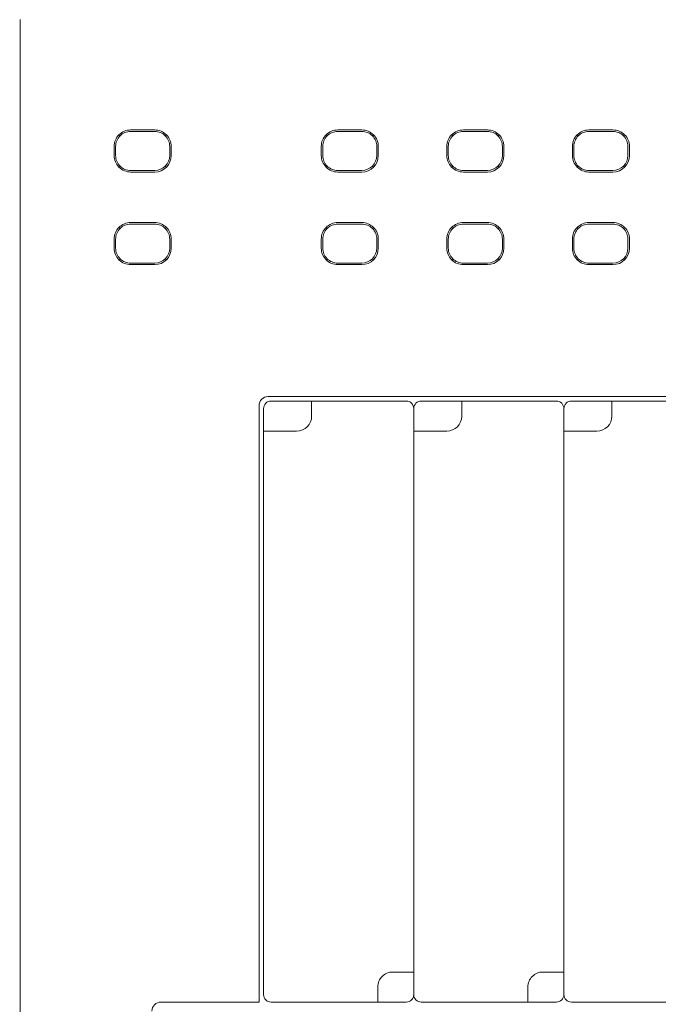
# Model space of a CAD drawing. Header units: millimetres. Extents: x -1114 to 1396, y -630 to 631.
# Tile 161 of 256: x -50 to -28, y -162 to -129. Entities that reach past the tile are written whole.
import ezdxf

# ---------------------------------------------------------------- set-up
doc = ezdxf.new("R2010")
doc.units = ezdxf.units.MM
doc.header["$MEASUREMENT"] = 0

msp = doc.modelspace()

# ---------------------------------------------------------------- linework, layer by layer
at = {"lineweight": 18}
for points, knots in [([(1038.9843, -629.7647), (1038.9843, -629.7647), (-1111.4882, -629.7647), (-1111.4882, -629.7647), (-1111.4882, -629.7647), (-1111.4882, -629.7647), (-1111.4882, 630.7883), (-1111.4882, 630.7883), (-1111.4882, 630.7883), (-1111.4882, 630.7883), (1038.9843, 630.7883), (1038.9843, 630.7883)], [0, 0, 0, 0, 0.3333333, 0.3333333, 0.3333333, 0.3333333, 0.6666667, 0.6666667, 0.6666667, 0.6666667, 1, 1, 1, 1]), ([(-46.0676, -132.6273), (-46.2135, -132.6273), (-46.3534, -132.6852), (-46.4566, -132.7884), (-46.4566, -132.7884), (-46.5597, -132.8916), (-46.6177, -133.0315), (-46.6177, -133.1774)], [0, 0, 0, 0, 0.5, 0.5, 0.5, 0.5, 1, 1, 1, 1]), ([(-46.0676, -132.6774), (-46.2002, -132.6774), (-46.3274, -132.73), (-46.4212, -132.8238), (-46.4212, -132.8238), (-46.5149, -132.9176), (-46.5676, -133.0447), (-46.5676, -133.1774)], [0, 0, 0, 0, 0.5, 0.5, 0.5, 0.5, 1, 1, 1, 1]), ([(-44.7176, -133.1774), (-44.7176, -133.0315), (-44.7755, -132.8916), (-44.8787, -132.7884), (-44.8787, -132.7884), (-44.9818, -132.6852), (-45.1217, -132.6273), (-45.2676, -132.6273)], [0, 0, 0, 0, 0.5, 0.5, 0.5, 0.5, 1, 1, 1, 1]), ([(-44.7676, -133.1774), (-44.7676, -133.0447), (-44.8203, -132.9176), (-44.9141, -132.8238), (-44.9141, -132.8238), (-45.0078, -132.73), (-45.135, -132.6774), (-45.2676, -132.6774)], [0, 0, 0, 0, 0.5, 0.5, 0.5, 0.5, 1, 1, 1, 1]), ([(-39.1705, -132.6273), (-39.3164, -132.6273), (-39.4563, -132.6852), (-39.5595, -132.7884), (-39.5595, -132.7884), (-39.6626, -132.8916), (-39.7206, -133.0315), (-39.7206, -133.1774)], [0, 0, 0, 0, 0.5, 0.5, 0.5, 0.5, 1, 1, 1, 1]), ([(-39.1705, -132.6774), (-39.3031, -132.6774), (-39.4303, -132.73), (-39.5241, -132.8238), (-39.5241, -132.8238), (-39.6178, -132.9176), (-39.6705, -133.0447), (-39.6705, -133.1774)], [0, 0, 0, 0, 0.5, 0.5, 0.5, 0.5, 1, 1, 1, 1]), ([(-37.8204, -133.1774), (-37.8204, -133.0315), (-37.8784, -132.8916), (-37.9816, -132.7884), (-37.9816, -132.7884), (-38.0847, -132.6852), (-38.2246, -132.6273), (-38.3705, -132.6273)], [0, 0, 0, 0, 0.5, 0.5, 0.5, 0.5, 1, 1, 1, 1]), ([(-37.8705, -133.1774), (-37.8705, -133.0447), (-37.9232, -132.9176), (-38.017, -132.8238), (-38.017, -132.8238), (-38.1107, -132.73), (-38.2379, -132.6774), (-38.3705, -132.6774)], [0, 0, 0, 0, 0.5, 0.5, 0.5, 0.5, 1, 1, 1, 1]), ([(-34.9897, -132.6273), (-35.1355, -132.6273), (-35.2755, -132.6852), (-35.3786, -132.7884), (-35.3786, -132.7884), (-35.4818, -132.8916), (-35.5397, -133.0315), (-35.5397, -133.1774)], [0, 0, 0, 0, 0.5, 0.5, 0.5, 0.5, 1, 1, 1, 1]), ([(-34.9897, -132.6774), (-35.1223, -132.6774), (-35.2494, -132.73), (-35.3432, -132.8238), (-35.3432, -132.8238), (-35.437, -132.9176), (-35.4897, -133.0447), (-35.4897, -133.1774)], [0, 0, 0, 0, 0.5, 0.5, 0.5, 0.5, 1, 1, 1, 1]), ([(-33.6396, -133.1774), (-33.6396, -133.0315), (-33.6975, -132.8916), (-33.8007, -132.7884), (-33.8007, -132.7884), (-33.9039, -132.6852), (-34.0438, -132.6273), (-34.1897, -132.6273)], [0, 0, 0, 0, 0.5, 0.5, 0.5, 0.5, 1, 1, 1, 1]), ([(-33.6897, -133.1774), (-33.6897, -133.0447), (-33.7423, -132.9176), (-33.8361, -132.8238), (-33.8361, -132.8238), (-33.9299, -132.73), (-34.0571, -132.6774), (-34.1897, -132.6774)], [0, 0, 0, 0, 0.5, 0.5, 0.5, 0.5, 1, 1, 1, 1]), ([(-30.8088, -132.6273), (-30.9547, -132.6273), (-31.0946, -132.6852), (-31.1978, -132.7884), (-31.1978, -132.7884), (-31.3009, -132.8916), (-31.3589, -133.0315), (-31.3589, -133.1774)], [0, 0, 0, 0, 0.5, 0.5, 0.5, 0.5, 1, 1, 1, 1]), ([(-30.8088, -132.6774), (-30.9414, -132.6774), (-31.0686, -132.73), (-31.1624, -132.8238), (-31.1624, -132.8238), (-31.2561, -132.9176), (-31.3088, -133.0447), (-31.3088, -133.1774)], [0, 0, 0, 0, 0.5, 0.5, 0.5, 0.5, 1, 1, 1, 1]), ([(-29.4587, -133.1774), (-29.4587, -133.0315), (-29.5167, -132.8916), (-29.6198, -132.7884), (-29.6198, -132.7884), (-29.723, -132.6852), (-29.8629, -132.6273), (-30.0088, -132.6273)], [0, 0, 0, 0, 0.5, 0.5, 0.5, 0.5, 1, 1, 1, 1]), ([(-29.5088, -133.1774), (-29.5088, -133.0447), (-29.5615, -132.9176), (-29.6552, -132.8238), (-29.6552, -132.8238), (-29.749, -132.73), (-29.8762, -132.6774), (-30.0088, -132.6774)], [0, 0, 0, 0, 0.5, 0.5, 0.5, 0.5, 1, 1, 1, 1]), ([(-46.6177, -133.4774), (-46.6177, -133.6232), (-46.5597, -133.7632), (-46.4566, -133.8663), (-46.4566, -133.8663), (-46.3534, -133.9695), (-46.2135, -134.0274), (-46.0676, -134.0274)], [0, 0, 0, 0, 0.5, 0.5, 0.5, 0.5, 1, 1, 1, 1]), ([(-46.5676, -133.4774), (-46.5676, -133.61), (-46.5149, -133.7371), (-46.4212, -133.8309), (-46.4212, -133.8309), (-46.3274, -133.9247), (-46.2002, -133.9774), (-46.0676, -133.9774)], [0, 0, 0, 0, 0.5, 0.5, 0.5, 0.5, 1, 1, 1, 1]), ([(-39.7206, -133.4774), (-39.7206, -133.6232), (-39.6626, -133.7632), (-39.5595, -133.8663), (-39.5595, -133.8663), (-39.4563, -133.9695), (-39.3164, -134.0274), (-39.1705, -134.0274)], [0, 0, 0, 0, 0.5, 0.5, 0.5, 0.5, 1, 1, 1, 1]), ([(-39.6705, -133.4774), (-39.6705, -133.61), (-39.6178, -133.7371), (-39.5241, -133.8309), (-39.5241, -133.8309), (-39.4303, -133.9247), (-39.3031, -133.9774), (-39.1705, -133.9774)], [0, 0, 0, 0, 0.5, 0.5, 0.5, 0.5, 1, 1, 1, 1]), ([(-35.5397, -133.4774), (-35.5397, -133.6232), (-35.4818, -133.7632), (-35.3786, -133.8663), (-35.3786, -133.8663), (-35.2755, -133.9695), (-35.1355, -134.0274), (-34.9897, -134.0274)], [0, 0, 0, 0, 0.5, 0.5, 0.5, 0.5, 1, 1, 1, 1]), ([(-35.4897, -133.4774), (-35.4897, -133.61), (-35.437, -133.7371), (-35.3432, -133.8309), (-35.3432, -133.8309), (-35.2494, -133.9247), (-35.1223, -133.9774), (-34.9897, -133.9774)], [0, 0, 0, 0, 0.5, 0.5, 0.5, 0.5, 1, 1, 1, 1]), ([(-31.3589, -133.4774), (-31.3589, -133.6232), (-31.3009, -133.7632), (-31.1978, -133.8663), (-31.1978, -133.8663), (-31.0946, -133.9695), (-30.9547, -134.0274), (-30.8088, -134.0274)], [0, 0, 0, 0, 0.5, 0.5, 0.5, 0.5, 1, 1, 1, 1]), ([(-31.3088, -133.4774), (-31.3088, -133.61), (-31.2561, -133.7371), (-31.1624, -133.8309), (-31.1624, -133.8309), (-31.0686, -133.9247), (-30.9414, -133.9774), (-30.8088, -133.9774)], [0, 0, 0, 0, 0.5, 0.5, 0.5, 0.5, 1, 1, 1, 1]), ([(-46.0676, -135.7098), (-46.2135, -135.7098), (-46.3534, -135.7677), (-46.4566, -135.8709), (-46.4566, -135.8709), (-46.5597, -135.9741), (-46.6177, -136.114), (-46.6177, -136.2599)], [0, 0, 0, 0, 0.5, 0.5, 0.5, 0.5, 1, 1, 1, 1]), ([(-46.0676, -135.7599), (-46.2002, -135.7599), (-46.3274, -135.8125), (-46.4212, -135.9063), (-46.4212, -135.9063), (-46.5149, -136.0001), (-46.5676, -136.1272), (-46.5676, -136.2599)], [0, 0, 0, 0, 0.5, 0.5, 0.5, 0.5, 1, 1, 1, 1]), ([(-44.7176, -136.2599), (-44.7176, -136.114), (-44.7755, -135.9741), (-44.8787, -135.8709), (-44.8787, -135.8709), (-44.9818, -135.7677), (-45.1217, -135.7098), (-45.2676, -135.7098)], [0, 0, 0, 0, 0.5, 0.5, 0.5, 0.5, 1, 1, 1, 1]), ([(-44.7676, -136.2599), (-44.7676, -136.1272), (-44.8203, -136.0001), (-44.9141, -135.9063), (-44.9141, -135.9063), (-45.0078, -135.8125), (-45.135, -135.7599), (-45.2676, -135.7599)], [0, 0, 0, 0, 0.5, 0.5, 0.5, 0.5, 1, 1, 1, 1]), ([(-39.1705, -135.7098), (-39.3164, -135.7098), (-39.4563, -135.7677), (-39.5595, -135.8709), (-39.5595, -135.8709), (-39.6626, -135.9741), (-39.7206, -136.114), (-39.7206, -136.2599)], [0, 0, 0, 0, 0.5, 0.5, 0.5, 0.5, 1, 1, 1, 1]), ([(-39.1705, -135.7599), (-39.3031, -135.7599), (-39.4303, -135.8125), (-39.5241, -135.9063), (-39.5241, -135.9063), (-39.6178, -136.0001), (-39.6705, -136.1272), (-39.6705, -136.2599)], [0, 0, 0, 0, 0.5, 0.5, 0.5, 0.5, 1, 1, 1, 1]), ([(-37.8204, -136.2599), (-37.8204, -136.114), (-37.8784, -135.9741), (-37.9816, -135.8709), (-37.9816, -135.8709), (-38.0847, -135.7677), (-38.2246, -135.7098), (-38.3705, -135.7098)], [0, 0, 0, 0, 0.5, 0.5, 0.5, 0.5, 1, 1, 1, 1]), ([(-37.8705, -136.2599), (-37.8705, -136.1272), (-37.9232, -136.0001), (-38.017, -135.9063), (-38.017, -135.9063), (-38.1107, -135.8125), (-38.2379, -135.7599), (-38.3705, -135.7599)], [0, 0, 0, 0, 0.5, 0.5, 0.5, 0.5, 1, 1, 1, 1]), ([(-34.9897, -135.7098), (-35.1355, -135.7098), (-35.2755, -135.7677), (-35.3786, -135.8709), (-35.3786, -135.8709), (-35.4818, -135.9741), (-35.5397, -136.114), (-35.5397, -136.2599)], [0, 0, 0, 0, 0.5, 0.5, 0.5, 0.5, 1, 1, 1, 1]), ([(-34.9897, -135.7599), (-35.1223, -135.7599), (-35.2494, -135.8125), (-35.3432, -135.9063), (-35.3432, -135.9063), (-35.437, -136.0001), (-35.4897, -136.1272), (-35.4897, -136.2599)], [0, 0, 0, 0, 0.5, 0.5, 0.5, 0.5, 1, 1, 1, 1]), ([(-33.6396, -136.2599), (-33.6396, -136.114), (-33.6975, -135.9741), (-33.8007, -135.8709), (-33.8007, -135.8709), (-33.9039, -135.7677), (-34.0438, -135.7098), (-34.1897, -135.7098)], [0, 0, 0, 0, 0.5, 0.5, 0.5, 0.5, 1, 1, 1, 1]), ([(-33.6897, -136.2599), (-33.6897, -136.1272), (-33.7423, -136.0001), (-33.8361, -135.9063), (-33.8361, -135.9063), (-33.9299, -135.8125), (-34.0571, -135.7599), (-34.1897, -135.7599)], [0, 0, 0, 0, 0.5, 0.5, 0.5, 0.5, 1, 1, 1, 1]), ([(-30.8088, -135.7098), (-30.9547, -135.7098), (-31.0946, -135.7677), (-31.1978, -135.8709), (-31.1978, -135.8709), (-31.3009, -135.9741), (-31.3589, -136.114), (-31.3589, -136.2599)], [0, 0, 0, 0, 0.5, 0.5, 0.5, 0.5, 1, 1, 1, 1]), ([(-30.8088, -135.7599), (-30.9414, -135.7599), (-31.0686, -135.8125), (-31.1624, -135.9063), (-31.1624, -135.9063), (-31.2561, -136.0001), (-31.3088, -136.1272), (-31.3088, -136.2599)], [0, 0, 0, 0, 0.5, 0.5, 0.5, 0.5, 1, 1, 1, 1]), ([(-29.4587, -136.2599), (-29.4587, -136.114), (-29.5167, -135.9741), (-29.6198, -135.8709), (-29.6198, -135.8709), (-29.723, -135.7677), (-29.8629, -135.7098), (-30.0088, -135.7098)], [0, 0, 0, 0, 0.5, 0.5, 0.5, 0.5, 1, 1, 1, 1]), ([(-29.5088, -136.2599), (-29.5088, -136.1272), (-29.5615, -136.0001), (-29.6552, -135.9063), (-29.6552, -135.9063), (-29.749, -135.8125), (-29.8762, -135.7599), (-30.0088, -135.7599)], [0, 0, 0, 0, 0.5, 0.5, 0.5, 0.5, 1, 1, 1, 1]), ([(-46.6177, -136.5599), (-46.6177, -136.7057), (-46.5597, -136.8457), (-46.4566, -136.9488), (-46.4566, -136.9488), (-46.3534, -137.052), (-46.2135, -137.1099), (-46.0676, -137.1099)], [0, 0, 0, 0, 0.5, 0.5, 0.5, 0.5, 1, 1, 1, 1]), ([(-46.5676, -136.5599), (-46.5676, -136.6925), (-46.5149, -136.8196), (-46.4212, -136.9134), (-46.4212, -136.9134), (-46.3274, -137.0072), (-46.2002, -137.0599), (-46.0676, -137.0599)], [0, 0, 0, 0, 0.5, 0.5, 0.5, 0.5, 1, 1, 1, 1]), ([(-39.7206, -136.5599), (-39.7206, -136.7057), (-39.6626, -136.8457), (-39.5595, -136.9488), (-39.5595, -136.9488), (-39.4563, -137.052), (-39.3164, -137.1099), (-39.1705, -137.1099)], [0, 0, 0, 0, 0.5, 0.5, 0.5, 0.5, 1, 1, 1, 1]), ([(-39.6705, -136.5599), (-39.6705, -136.6925), (-39.6178, -136.8196), (-39.5241, -136.9134), (-39.5241, -136.9134), (-39.4303, -137.0072), (-39.3031, -137.0599), (-39.1705, -137.0599)], [0, 0, 0, 0, 0.5, 0.5, 0.5, 0.5, 1, 1, 1, 1]), ([(-35.5397, -136.5599), (-35.5397, -136.7057), (-35.4818, -136.8457), (-35.3786, -136.9488), (-35.3786, -136.9488), (-35.2755, -137.052), (-35.1355, -137.1099), (-34.9897, -137.1099)], [0, 0, 0, 0, 0.5, 0.5, 0.5, 0.5, 1, 1, 1, 1]), ([(-35.4897, -136.5599), (-35.4897, -136.6925), (-35.437, -136.8196), (-35.3432, -136.9134), (-35.3432, -136.9134), (-35.2494, -137.0072), (-35.1223, -137.0599), (-34.9897, -137.0599)], [0, 0, 0, 0, 0.5, 0.5, 0.5, 0.5, 1, 1, 1, 1]), ([(-31.3589, -136.5599), (-31.3589, -136.7057), (-31.3009, -136.8457), (-31.1978, -136.9488), (-31.1978, -136.9488), (-31.0946, -137.052), (-30.9547, -137.1099), (-30.8088, -137.1099)], [0, 0, 0, 0, 0.5, 0.5, 0.5, 0.5, 1, 1, 1, 1]), ([(-31.3088, -136.5599), (-31.3088, -136.6925), (-31.2561, -136.8196), (-31.1624, -136.9134), (-31.1624, -136.9134), (-31.0686, -137.0072), (-30.9414, -137.0599), (-30.8088, -137.0599)], [0, 0, 0, 0, 0.5, 0.5, 0.5, 0.5, 1, 1, 1, 1]), ([(-41.4911, -141.4985), (-41.5707, -141.4985), (-41.647, -141.5301), (-41.7032, -141.5863), (-41.7032, -141.5863), (-41.7595, -141.6426), (-41.7911, -141.7189), (-41.7911, -141.7985)], [0, 0, 0, 0, 0.5, 0.5, 0.5, 0.5, 1, 1, 1, 1]), ([(-41.3911, -141.6485), (-41.4574, -141.6485), (-41.521, -141.6748), (-41.5679, -141.7217), (-41.5679, -141.7217), (-41.6148, -141.7686), (-41.6411, -141.8322), (-41.6411, -141.8985)], [0, 0, 0, 0, 0.5, 0.5, 0.5, 0.5, 1, 1, 1, 1]), ([(-36.6411, -141.8985), (-36.6411, -141.8322), (-36.6675, -141.7686), (-36.7143, -141.7217), (-36.7143, -141.7217), (-36.7612, -141.6748), (-36.8248, -141.6485), (-36.8911, -141.6485)], [0, 0, 0, 0, 0.5, 0.5, 0.5, 0.5, 1, 1, 1, 1]), ([(-36.3911, -141.6485), (-36.4574, -141.6485), (-36.521, -141.6748), (-36.5679, -141.7217), (-36.5679, -141.7217), (-36.6148, -141.7686), (-36.6411, -141.8322), (-36.6411, -141.8985)], [0, 0, 0, 0, 0.5, 0.5, 0.5, 0.5, 1, 1, 1, 1]), ([(-31.6411, -141.8985), (-31.6411, -141.8322), (-31.6675, -141.7686), (-31.7143, -141.7217), (-31.7143, -141.7217), (-31.7612, -141.6748), (-31.8248, -141.6485), (-31.8911, -141.6485)], [0, 0, 0, 0, 0.5, 0.5, 0.5, 0.5, 1, 1, 1, 1]), ([(-31.3911, -141.6485), (-31.4574, -141.6485), (-31.521, -141.6748), (-31.5679, -141.7217), (-31.5679, -141.7217), (-31.6148, -141.7686), (-31.6411, -141.8322), (-31.6411, -141.8985)], [0, 0, 0, 0, 0.5, 0.5, 0.5, 0.5, 1, 1, 1, 1]), ([(-37.3411, -160.6485), (-37.4737, -160.6485), (-37.6009, -160.7011), (-37.6947, -160.7949), (-37.6947, -160.7949), (-37.7884, -160.8887), (-37.8411, -161.0158), (-37.8411, -161.1485)], [0, 0, 0, 0, 0.5, 0.5, 0.5, 0.5, 1, 1, 1, 1]), ([(-32.3411, -160.6485), (-32.4737, -160.6485), (-32.6009, -160.7011), (-32.6947, -160.7949), (-32.6947, -160.7949), (-32.7884, -160.8887), (-32.8411, -161.0158), (-32.8411, -161.1485)], [0, 0, 0, 0, 0.5, 0.5, 0.5, 0.5, 1, 1, 1, 1]), ([(-41.6411, -161.3985), (-41.6411, -161.4648), (-41.6148, -161.5283), (-41.5679, -161.5752), (-41.5679, -161.5752), (-41.521, -161.6221), (-41.4574, -161.6485), (-41.3911, -161.6485)], [0, 0, 0, 0, 0.5, 0.5, 0.5, 0.5, 1, 1, 1, 1]), ([(-36.6411, -161.3985), (-36.6411, -161.4648), (-36.6148, -161.5283), (-36.5679, -161.5752), (-36.5679, -161.5752), (-36.521, -161.6221), (-36.4574, -161.6485), (-36.3911, -161.6485)], [0, 0, 0, 0, 0.5, 0.5, 0.5, 0.5, 1, 1, 1, 1]), ([(-31.6411, -161.3985), (-31.6411, -161.4648), (-31.6148, -161.5283), (-31.5679, -161.5752), (-31.5679, -161.5752), (-31.521, -161.6221), (-31.4574, -161.6485), (-31.3911, -161.6485)], [0, 0, 0, 0, 0.5, 0.5, 0.5, 0.5, 1, 1, 1, 1]), ([(-45.0595, -161.6485), (-45.1391, -161.6485), (-45.2154, -161.6801), (-45.2716, -161.7363), (-45.2716, -161.7363), (-45.3279, -161.7926), (-45.3595, -161.8689), (-45.3595, -161.9485)], [0, 0, 0, 0, 0.5, 0.5, 0.5, 0.5, 1, 1, 1, 1])]:
    msp.add_open_spline(points, degree=3, knots=knots, dxfattribs=at)
for points in [[(-49.7463, -178.9479), (-49.7463, -178.9479), (-49.7463, -128.9479), (-49.7463, -128.9479)], [(-46.0676, -132.6273), (-46.0676, -132.6273), (-45.2676, -132.6273), (-45.2676, -132.6273)], [(-45.2676, -132.6774), (-45.2676, -132.6774), (-46.0676, -132.6774), (-46.0676, -132.6774)], [(-39.1705, -132.6273), (-39.1705, -132.6273), (-38.3705, -132.6273), (-38.3705, -132.6273)], [(-39.1705, -132.6774), (-39.1705, -132.6774), (-38.3705, -132.6774), (-38.3705, -132.6774)], [(-34.9897, -132.6273), (-34.9897, -132.6273), (-34.1897, -132.6273), (-34.1897, -132.6273)], [(-34.9897, -132.6774), (-34.9897, -132.6774), (-34.1897, -132.6774), (-34.1897, -132.6774)], [(-30.8088, -132.6273), (-30.8088, -132.6273), (-30.0088, -132.6273), (-30.0088, -132.6273)], [(-30.8088, -132.6774), (-30.8088, -132.6774), (-30.0088, -132.6774), (-30.0088, -132.6774)], [(-46.4559, -132.7891), (-46.4559, -132.7891), (-46.4212, -132.8238), (-46.4212, -132.8238)], [(-44.9141, -132.8238), (-44.9141, -132.8238), (-44.8794, -132.7891), (-44.8794, -132.7891)], [(-39.5241, -132.8238), (-39.5241, -132.8238), (-39.5588, -132.7891), (-39.5588, -132.7891)], [(-37.9823, -132.7891), (-37.9823, -132.7891), (-38.017, -132.8238), (-38.017, -132.8238)], [(-35.3432, -132.8238), (-35.3432, -132.8238), (-35.3779, -132.7891), (-35.3779, -132.7891)], [(-33.8361, -132.8238), (-33.8361, -132.8238), (-33.8014, -132.7891), (-33.8014, -132.7891)], [(-31.1971, -132.7891), (-31.1971, -132.7891), (-31.1624, -132.8238), (-31.1624, -132.8238)], [(-29.6552, -132.8238), (-29.6552, -132.8238), (-29.6205, -132.7891), (-29.6205, -132.7891)], [(-46.6177, -133.1774), (-46.6177, -133.1774), (-46.6177, -133.4774), (-46.6177, -133.4774)], [(-46.5676, -133.1774), (-46.5676, -133.1774), (-46.5676, -133.4774), (-46.5676, -133.4774)], [(-44.7676, -133.4774), (-44.7676, -133.4774), (-44.7676, -133.1774), (-44.7676, -133.1774)], [(-44.7176, -133.1774), (-44.7176, -133.1774), (-44.7176, -133.4774), (-44.7176, -133.4774)], [(-39.7206, -133.1774), (-39.7206, -133.1774), (-39.7206, -133.4774), (-39.7206, -133.4774)], [(-39.6705, -133.4774), (-39.6705, -133.4774), (-39.6705, -133.1774), (-39.6705, -133.1774)], [(-37.8705, -133.1774), (-37.8705, -133.1774), (-37.8705, -133.4774), (-37.8705, -133.4774)], [(-37.8204, -133.1774), (-37.8204, -133.1774), (-37.8204, -133.4774), (-37.8204, -133.4774)], [(-35.5397, -133.1774), (-35.5397, -133.1774), (-35.5397, -133.4774), (-35.5397, -133.4774)], [(-35.4897, -133.4774), (-35.4897, -133.4774), (-35.4897, -133.1774), (-35.4897, -133.1774)], [(-33.6897, -133.1774), (-33.6897, -133.1774), (-33.6897, -133.4774), (-33.6897, -133.4774)], [(-33.6396, -133.1774), (-33.6396, -133.1774), (-33.6396, -133.4774), (-33.6396, -133.4774)], [(-31.3589, -133.1774), (-31.3589, -133.1774), (-31.3589, -133.4774), (-31.3589, -133.4774)], [(-31.3088, -133.4774), (-31.3088, -133.4774), (-31.3088, -133.1774), (-31.3088, -133.1774)], [(-29.5088, -133.1774), (-29.5088, -133.1774), (-29.5088, -133.4774), (-29.5088, -133.4774)], [(-29.4587, -133.1774), (-29.4587, -133.1774), (-29.4587, -133.4774), (-29.4587, -133.4774)], [(-45.2676, -133.9774), (-44.9915, -133.9774), (-44.7676, -133.7535), (-44.7676, -133.4774)], [(-45.2676, -134.0274), (-44.9638, -134.0274), (-44.7176, -133.7811), (-44.7176, -133.4774)], [(-38.3705, -133.9774), (-38.0944, -133.9774), (-37.8705, -133.7535), (-37.8705, -133.4774)], [(-38.3705, -134.0274), (-38.0667, -134.0274), (-37.8204, -133.7811), (-37.8204, -133.4774)], [(-34.1897, -133.9774), (-33.9135, -133.9774), (-33.6897, -133.7535), (-33.6897, -133.4774)], [(-34.1897, -134.0274), (-33.8859, -134.0274), (-33.6396, -133.7811), (-33.6396, -133.4774)], [(-30.0088, -133.9774), (-29.7327, -133.9774), (-29.5088, -133.7535), (-29.5088, -133.4774)], [(-30.0088, -134.0274), (-29.705, -134.0274), (-29.4587, -133.7811), (-29.4587, -133.4774)], [(-46.4559, -133.8656), (-46.4559, -133.8656), (-46.4212, -133.8309), (-46.4212, -133.8309)], [(-46.0676, -133.9774), (-46.0676, -133.9774), (-45.2676, -133.9774), (-45.2676, -133.9774)], [(-44.9141, -133.8309), (-44.9141, -133.8309), (-44.8794, -133.8656), (-44.8794, -133.8656)], [(-39.5241, -133.8309), (-39.5241, -133.8309), (-39.5588, -133.8656), (-39.5588, -133.8656)], [(-38.3705, -133.9774), (-38.3705, -133.9774), (-39.1705, -133.9774), (-39.1705, -133.9774)], [(-38.017, -133.8309), (-38.017, -133.8309), (-37.9823, -133.8656), (-37.9823, -133.8656)], [(-35.3779, -133.8656), (-35.3779, -133.8656), (-35.3432, -133.8309), (-35.3432, -133.8309)], [(-34.1897, -133.9774), (-34.1897, -133.9774), (-34.9897, -133.9774), (-34.9897, -133.9774)], [(-33.8014, -133.8656), (-33.8014, -133.8656), (-33.8361, -133.8309), (-33.8361, -133.8309)], [(-31.1624, -133.8309), (-31.1624, -133.8309), (-31.1971, -133.8656), (-31.1971, -133.8656)], [(-30.0088, -133.9774), (-30.0088, -133.9774), (-30.8088, -133.9774), (-30.8088, -133.9774)], [(-29.6205, -133.8656), (-29.6205, -133.8656), (-29.6552, -133.8309), (-29.6552, -133.8309)], [(-46.0676, -134.0274), (-46.0676, -134.0274), (-45.2676, -134.0274), (-45.2676, -134.0274)], [(-39.1705, -134.0274), (-39.1705, -134.0274), (-38.3705, -134.0274), (-38.3705, -134.0274)], [(-34.9897, -134.0274), (-34.9897, -134.0274), (-34.1897, -134.0274), (-34.1897, -134.0274)], [(-30.8088, -134.0274), (-30.8088, -134.0274), (-30.0088, -134.0274), (-30.0088, -134.0274)], [(-46.4212, -135.9063), (-46.4212, -135.9063), (-46.4559, -135.8716), (-46.4559, -135.8716)], [(-46.0676, -135.7098), (-46.0676, -135.7098), (-45.2676, -135.7098), (-45.2676, -135.7098)], [(-46.0676, -135.7599), (-46.0676, -135.7599), (-45.2676, -135.7599), (-45.2676, -135.7599)], [(-44.8794, -135.8716), (-44.8794, -135.8716), (-44.9141, -135.9063), (-44.9141, -135.9063)], [(-39.5241, -135.9063), (-39.5241, -135.9063), (-39.5588, -135.8716), (-39.5588, -135.8716)], [(-39.1705, -135.7098), (-39.1705, -135.7098), (-38.3705, -135.7098), (-38.3705, -135.7098)], [(-39.1705, -135.7599), (-39.1705, -135.7599), (-38.3705, -135.7599), (-38.3705, -135.7599)], [(-37.9823, -135.8716), (-37.9823, -135.8716), (-38.017, -135.9063), (-38.017, -135.9063)], [(-35.3779, -135.8716), (-35.3779, -135.8716), (-35.3432, -135.9063), (-35.3432, -135.9063)], [(-34.9897, -135.7098), (-34.9897, -135.7098), (-34.1897, -135.7098), (-34.1897, -135.7098)], [(-34.9897, -135.7599), (-34.9897, -135.7599), (-34.1897, -135.7599), (-34.1897, -135.7599)], [(-33.8361, -135.9063), (-33.8361, -135.9063), (-33.8014, -135.8716), (-33.8014, -135.8716)], [(-31.1971, -135.8716), (-31.1971, -135.8716), (-31.1624, -135.9063), (-31.1624, -135.9063)], [(-30.8088, -135.7098), (-30.8088, -135.7098), (-30.0088, -135.7098), (-30.0088, -135.7098)], [(-30.8088, -135.7599), (-30.8088, -135.7599), (-30.0088, -135.7599), (-30.0088, -135.7599)], [(-29.6205, -135.8716), (-29.6205, -135.8716), (-29.6552, -135.9063), (-29.6552, -135.9063)], [(-46.6177, -136.2599), (-46.6177, -136.2599), (-46.6177, -136.5599), (-46.6177, -136.5599)], [(-46.5676, -136.5599), (-46.5676, -136.5599), (-46.5676, -136.2599), (-46.5676, -136.2599)], [(-44.7676, -136.2599), (-44.7676, -136.2599), (-44.7676, -136.5599), (-44.7676, -136.5599)], [(-44.7176, -136.2599), (-44.7176, -136.2599), (-44.7176, -136.5599), (-44.7176, -136.5599)], [(-39.7206, -136.2599), (-39.7206, -136.2599), (-39.7206, -136.5599), (-39.7206, -136.5599)], [(-39.6705, -136.5599), (-39.6705, -136.5599), (-39.6705, -136.2599), (-39.6705, -136.2599)], [(-37.8705, -136.2599), (-37.8705, -136.2599), (-37.8705, -136.5599), (-37.8705, -136.5599)], [(-37.8204, -136.2599), (-37.8204, -136.2599), (-37.8204, -136.5599), (-37.8204, -136.5599)], [(-35.5397, -136.2599), (-35.5397, -136.2599), (-35.5397, -136.5599), (-35.5397, -136.5599)], [(-35.4897, -136.5599), (-35.4897, -136.5599), (-35.4897, -136.2599), (-35.4897, -136.2599)], [(-33.6897, -136.2599), (-33.6897, -136.2599), (-33.6897, -136.5599), (-33.6897, -136.5599)], [(-33.6396, -136.2599), (-33.6396, -136.2599), (-33.6396, -136.5599), (-33.6396, -136.5599)], [(-31.3589, -136.2599), (-31.3589, -136.2599), (-31.3589, -136.5599), (-31.3589, -136.5599)], [(-31.3088, -136.5599), (-31.3088, -136.5599), (-31.3088, -136.2599), (-31.3088, -136.2599)], [(-29.5088, -136.2599), (-29.5088, -136.2599), (-29.5088, -136.5599), (-29.5088, -136.5599)], [(-29.4587, -136.2599), (-29.4587, -136.2599), (-29.4587, -136.5599), (-29.4587, -136.5599)], [(-45.2676, -137.1099), (-44.9638, -137.1099), (-44.7176, -136.8636), (-44.7176, -136.5599)], [(-45.2676, -137.0599), (-44.9915, -137.0599), (-44.7676, -136.836), (-44.7676, -136.5599)], [(-38.3705, -137.1099), (-38.0667, -137.1099), (-37.8204, -136.8636), (-37.8204, -136.5599)], [(-38.3705, -137.0599), (-38.0944, -137.0599), (-37.8705, -136.836), (-37.8705, -136.5599)], [(-34.1897, -137.1099), (-33.8859, -137.1099), (-33.6396, -136.8636), (-33.6396, -136.5599)], [(-34.1897, -137.0599), (-33.9135, -137.0599), (-33.6897, -136.836), (-33.6897, -136.5599)], [(-30.0088, -137.1099), (-29.705, -137.1099), (-29.4587, -136.8636), (-29.4587, -136.5599)], [(-30.0088, -137.0599), (-29.7327, -137.0599), (-29.5088, -136.836), (-29.5088, -136.5599)], [(-46.4212, -136.9134), (-46.4212, -136.9134), (-46.4559, -136.9481), (-46.4559, -136.9481)], [(-44.8794, -136.9481), (-44.8794, -136.9481), (-44.9141, -136.9134), (-44.9141, -136.9134)], [(-39.5241, -136.9134), (-39.5241, -136.9134), (-39.5588, -136.9481), (-39.5588, -136.9481)], [(-38.017, -136.9134), (-38.017, -136.9134), (-37.9823, -136.9481), (-37.9823, -136.9481)], [(-35.3432, -136.9134), (-35.3432, -136.9134), (-35.3779, -136.9481), (-35.3779, -136.9481)], [(-33.8014, -136.9481), (-33.8014, -136.9481), (-33.8361, -136.9134), (-33.8361, -136.9134)], [(-31.1624, -136.9134), (-31.1624, -136.9134), (-31.1971, -136.9481), (-31.1971, -136.9481)], [(-29.6205, -136.9481), (-29.6205, -136.9481), (-29.6552, -136.9134), (-29.6552, -136.9134)], [(-45.2676, -137.0599), (-45.2676, -137.0599), (-46.0676, -137.0599), (-46.0676, -137.0599)], [(-46.0676, -137.1099), (-46.0676, -137.1099), (-45.2676, -137.1099), (-45.2676, -137.1099)], [(-38.3705, -137.0599), (-38.3705, -137.0599), (-39.1705, -137.0599), (-39.1705, -137.0599)], [(-39.1705, -137.1099), (-39.1705, -137.1099), (-38.3705, -137.1099), (-38.3705, -137.1099)], [(-34.1897, -137.0599), (-34.1897, -137.0599), (-34.9897, -137.0599), (-34.9897, -137.0599)], [(-34.9897, -137.1099), (-34.9897, -137.1099), (-34.1897, -137.1099), (-34.1897, -137.1099)], [(-30.0088, -137.0599), (-30.0088, -137.0599), (-30.8088, -137.0599), (-30.8088, -137.0599)], [(-30.8088, -137.1099), (-30.8088, -137.1099), (-30.0088, -137.1099), (-30.0088, -137.1099)], [(-41.4911, -141.4985), (-41.4911, -141.4985), (-1.7911, -141.4985), (-1.7911, -141.4985)], [(-41.7911, -161.6485), (-41.7911, -161.6485), (-41.7911, -141.7985), (-41.7911, -141.7985)], [(-41.3911, -141.6485), (-41.3911, -141.6485), (-40.0411, -141.6485), (-40.0411, -141.6485)], [(-40.0411, -141.8985), (-40.0411, -141.8985), (-40.0411, -141.6485), (-40.0411, -141.6485)], [(-36.8911, -141.6485), (-36.8911, -141.6485), (-40.0411, -141.6485), (-40.0411, -141.6485)], [(-36.3911, -141.6485), (-36.3911, -141.6485), (-35.0411, -141.6485), (-35.0411, -141.6485)], [(-31.8911, -141.6485), (-31.8911, -141.6485), (-35.0411, -141.6485), (-35.0411, -141.6485)], [(-31.8911, -141.6485), (-31.8911, -141.6485), (-35.0411, -141.6485), (-35.0411, -141.6485)], [(-35.0411, -141.8985), (-35.0411, -141.8985), (-35.0411, -141.6485), (-35.0411, -141.6485)], [(-31.3911, -141.6485), (-31.3911, -141.6485), (-30.0411, -141.6485), (-30.0411, -141.6485)], [(-30.0411, -141.8985), (-30.0411, -141.8985), (-30.0411, -141.6485), (-30.0411, -141.6485)], [(-26.8911, -141.6485), (-26.8911, -141.6485), (-30.0411, -141.6485), (-30.0411, -141.6485)], [(-41.6411, -142.6485), (-41.6411, -142.6485), (-41.6411, -141.8985), (-41.6411, -141.8985)], [(-40.5411, -142.6485), (-40.265, -142.6485), (-40.0411, -142.4246), (-40.0411, -142.1485)], [(-40.0411, -141.8985), (-40.0411, -141.8985), (-40.0411, -142.1485), (-40.0411, -142.1485)], [(-36.6411, -160.6485), (-36.6411, -160.6485), (-36.6411, -141.8985), (-36.6411, -141.8985)], [(-36.6411, -160.6485), (-36.6411, -160.6485), (-36.6411, -141.8985), (-36.6411, -141.8985)], [(-35.5411, -142.6485), (-35.265, -142.6485), (-35.0411, -142.4246), (-35.0411, -142.1485)], [(-35.0411, -141.8985), (-35.0411, -141.8985), (-35.0411, -142.1485), (-35.0411, -142.1485)], [(-31.6411, -160.6485), (-31.6411, -160.6485), (-31.6411, -141.8985), (-31.6411, -141.8985)], [(-31.6411, -160.6485), (-31.6411, -160.6485), (-31.6411, -141.8985), (-31.6411, -141.8985)], [(-30.5411, -142.6485), (-30.265, -142.6485), (-30.0411, -142.4246), (-30.0411, -142.1485)], [(-30.0411, -141.8985), (-30.0411, -141.8985), (-30.0411, -142.1485), (-30.0411, -142.1485)], [(-41.6411, -142.6485), (-41.6411, -142.6485), (-41.6411, -161.3985), (-41.6411, -161.3985)], [(-41.6411, -142.6485), (-41.6411, -142.6485), (-41.3911, -142.6485), (-41.3911, -142.6485)], [(-41.6411, -142.6485), (-41.6411, -142.6485), (-41.6411, -161.3985), (-41.6411, -161.3985)], [(-41.3911, -142.6485), (-41.3911, -142.6485), (-40.5411, -142.6485), (-40.5411, -142.6485)], [(-36.6411, -142.6485), (-36.6411, -142.6485), (-36.6411, -161.3985), (-36.6411, -161.3985)], [(-36.6411, -142.6485), (-36.6411, -142.6485), (-36.6411, -161.3985), (-36.6411, -161.3985)], [(-36.6411, -142.6485), (-36.6411, -142.6485), (-36.3911, -142.6485), (-36.3911, -142.6485)], [(-36.3911, -142.6485), (-36.3911, -142.6485), (-35.5411, -142.6485), (-35.5411, -142.6485)], [(-31.6411, -142.6485), (-31.6411, -142.6485), (-31.6411, -161.3985), (-31.6411, -161.3985)], [(-31.6411, -142.6485), (-31.6411, -142.6485), (-31.3911, -142.6485), (-31.3911, -142.6485)], [(-31.6411, -142.6485), (-31.6411, -142.6485), (-31.6411, -161.3985), (-31.6411, -161.3985)], [(-31.3911, -142.6485), (-31.3911, -142.6485), (-30.5411, -142.6485), (-30.5411, -142.6485)], [(-36.8911, -160.6485), (-36.8911, -160.6485), (-37.3411, -160.6485), (-37.3411, -160.6485)], [(-36.6411, -160.6485), (-36.6411, -160.6485), (-36.8911, -160.6485), (-36.8911, -160.6485)], [(-31.8911, -160.6485), (-31.8911, -160.6485), (-32.3411, -160.6485), (-32.3411, -160.6485)], [(-31.6411, -160.6485), (-31.6411, -160.6485), (-31.8911, -160.6485), (-31.8911, -160.6485)], [(-37.8411, -161.3985), (-37.8411, -161.3985), (-37.8411, -161.1485), (-37.8411, -161.1485)], [(-32.8411, -161.3985), (-32.8411, -161.3985), (-32.8411, -161.1485), (-32.8411, -161.1485)], [(-37.8411, -161.3985), (-37.8411, -161.3985), (-37.8411, -161.6485), (-37.8411, -161.6485)], [(-36.8911, -161.6485), (-36.753, -161.6485), (-36.6411, -161.5365), (-36.6411, -161.3985)], [(-32.8411, -161.3985), (-32.8411, -161.3985), (-32.8411, -161.6485), (-32.8411, -161.6485)], [(-31.8911, -161.6485), (-31.753, -161.6485), (-31.6411, -161.5365), (-31.6411, -161.3985)], [(-45.0595, -161.6485), (-45.0595, -161.6485), (-41.7911, -161.6485), (-41.7911, -161.6485)], [(-41.3911, -161.6485), (-41.3911, -161.6485), (-37.8411, -161.6485), (-37.8411, -161.6485)], [(-41.3911, -161.6485), (-41.3911, -161.6485), (-37.8411, -161.6485), (-37.8411, -161.6485)], [(-36.8911, -161.6485), (-36.8911, -161.6485), (-37.8411, -161.6485), (-37.8411, -161.6485)], [(-36.3911, -161.6485), (-36.3911, -161.6485), (-32.8411, -161.6485), (-32.8411, -161.6485)], [(-31.8911, -161.6485), (-31.8911, -161.6485), (-32.8411, -161.6485), (-32.8411, -161.6485)], [(-31.3911, -161.6485), (-31.3911, -161.6485), (-27.8411, -161.6485), (-27.8411, -161.6485)], [(-31.3911, -161.6485), (-31.3911, -161.6485), (-27.8411, -161.6485), (-27.8411, -161.6485)]]:
    msp.add_open_spline(points, degree=3, dxfattribs=at)

doc.saveas('drawing.dxf')
